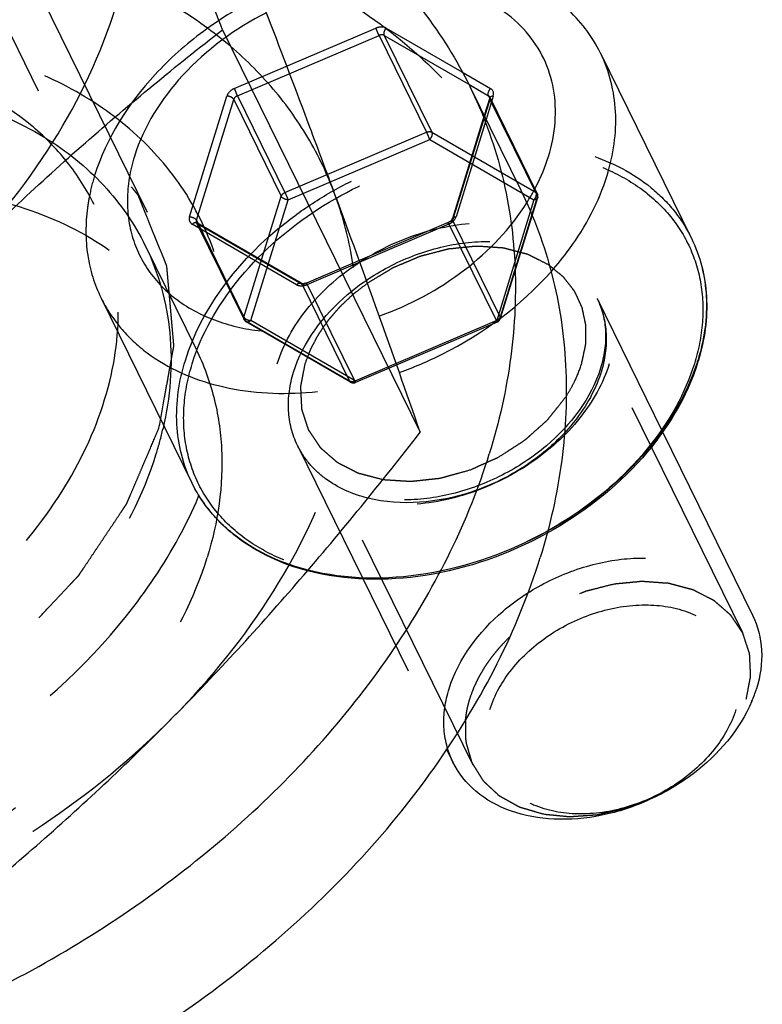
# Model space of a CAD drawing. Header units: millimetres. Extents: x 0 to 410, y 0 to 287.
# Tile 52 of 57: x 314.95 to 321.62, y 194.66 to 203.51. Entities that reach past the tile are written whole.
import ezdxf

# ---------------------------------------------------------------- set-up
doc = ezdxf.new("R2010")
doc.units = ezdxf.units.MM
doc.header["$LTSCALE"] = 22.55
doc.linetypes.add('HIDDEN', pattern=[0.2, 0.1, -0.1])
doc.layers.get('0').update_dxf_attribs({"linetype": 'CONTINUOUS'})
doc.layers.add('1_ASSI', color=7, linetype='CONTINUOUS')
doc.layers.add('DEFAULT_2', color=8, linetype='HIDDEN')

msp = doc.modelspace()

# ---------------------------------------------------------------- linework, layer by layer
at = {"color": 9, "linetype": 'Continuous'}
for p, q in [((318.91946, 203.04538), (319.17834, 202.89553)), ((318.99731, 202.92475), (319.16008, 202.83053)), ((319.20343, 202.82769), (319.13845, 202.61743)), ((319.16008, 202.83053), (319.16699, 202.81645)), ((320.98254, 201.55259), (320.98327, 201.5511))]:
    msp.add_line(p, q, dxfattribs=at)
at = {"color": 7, "linetype": 'Continuous'}
for p, q in [((319.17091, 202.81137), (319.12159, 202.65178)), ((319.17152, 202.81379), (319.17091, 202.81137))]:
    msp.add_line(p, q, dxfattribs=at)
for centre, radius, start, end in [((317.84403, 202.91379), 1.96207, 327.818036, 329.929268), ((319.23866, 200.99393), 1.88809, 342.827449, 343.263175), ((320.42907, 197.85206), 1.19323, 337.007127, 342.768885)]:
    msp.add_arc(centre, radius, start, end, dxfattribs=at)
at = {"color": 9, "linetype": 'Continuous'}
msp.add_arc((319.23884, 201.00811), 1.88611, 342.441451, 342.82737, dxfattribs=at)
at = {"color": 7, "linetype": 'Continuous'}
for points, knots in [([(320.16735, 203.21379), (320.09167, 203.36807), (319.86786, 203.65732), (319.38116, 203.94703), (318.78669, 204.08539), (318.36285, 204.07406), (318.14622, 204.04501)], [0, 0, 0, 0, 0.2218795, 0.4584237, 0.717794, 1, 1, 1, 1]), ([(319.69888, 202.28499), (319.72982, 202.38509), (319.77016, 202.58708), (319.75768, 202.88968), (319.66884, 203.17031), (319.5068, 203.41548), (319.27971, 203.61487), (318.89333, 203.81518), (318.55342, 203.86759), (318.32462, 203.86731)], [0, 0, 0, 0, 0.1266228, 0.2465239, 0.3622889, 0.4779185, 0.5973113, 0.723482, 1, 1, 1, 1]), ([(320.22553, 202.11272), (320.2827, 202.29773), (320.3399, 202.67653), (320.24693, 203.05156), (320.16735, 203.21379)], [0, 0, 0, 0, 0.5172842, 1, 1, 1, 1]), ([(319.17146, 202.81864), (319.17151, 202.81853), (319.17206, 202.81699), (319.1718, 202.81526), (319.17152, 202.81379)], [0, 0, 0, 0, 0.0769562, 1, 1, 1, 1]), ([(319.54202, 201.93066), (319.5587, 201.95948), (319.62058, 202.07303), (319.67053, 202.19325), (319.69888, 202.28499)], [0, 0, 0, 0, 0.2574877, 1, 1, 1, 1]), ([(319.72179, 201.24812), (319.78038, 201.31412), (319.99103, 201.57434), (320.1527, 201.87706), (320.22553, 202.11272)], [0, 0, 0, 0, 0.2635162, 1, 1, 1, 1]), ([(320.98329, 201.55107), (321.0629, 201.38828), (321.1567, 201.01394), (321.10234, 200.63502), (321.04677, 200.45021)], [0, 0, 0, 0, 0.4842838, 1, 1, 1, 1]), ([(321.04258, 200.43648), (320.94462, 200.11947), (320.56564, 199.5039), (320.00133, 199.06939), (319.67984, 198.8927)], [0, 0, 0, 0, 0.4749186, 1, 1, 1, 1]), ([(321.5341, 198.1587), (321.58169, 198.06141), (321.63719, 197.83658), (321.60303, 197.6095), (321.56875, 197.49859)], [0, 0, 0, 0, 0.4826815, 1, 1, 1, 1]), ([(321.52751, 197.38596), (321.4186, 197.1286), (321.11924, 196.78374), (320.61648, 196.48651), (320.18808, 196.34493), (319.75872, 196.30664), (319.3638, 196.37611), (319.03813, 196.55234), (318.88902, 196.73873), (318.84017, 196.83859)], [0, 0, 0, 0, 0.256586, 0.3961612, 0.5349037, 0.6669459, 0.7881973, 0.8979288, 1, 1, 1, 1])]:
    msp.add_open_spline(points, degree=3, knots=knots, dxfattribs=at)
at = {"color": 9, "linetype": 'Continuous'}
for points in [[(319.15694, 202.85062), (319.15726, 202.85461), (319.15802, 202.85858), (319.15911, 202.86244)], [(319.15911, 202.86244), (319.16256, 202.87472), (319.16937, 202.88646), (319.17834, 202.89553)], [(319.20603, 202.85544), (319.20546, 202.85957), (319.20443, 202.86367), (319.20293, 202.86755)], [(319.20343, 202.82769), (319.20617, 202.83657), (319.20728, 202.84624), (319.20603, 202.85544)], [(319.17146, 202.81864), (319.16904, 202.82356), (319.16483, 202.82778), (319.16008, 202.83053)]]:
    msp.add_open_spline(points, degree=3, dxfattribs=at)
for points, knots in [([(319.20293, 202.86755), (319.19959, 202.8762), (319.19157, 202.88684), (319.18117, 202.89389), (319.17834, 202.89553)], [0, 0, 0, 0, 0.7387881, 1, 1, 1, 1]), ([(319.16008, 202.83053), (319.1594, 202.83192), (319.15696, 202.83832), (319.15653, 202.84536), (319.15694, 202.85062)], [0, 0, 0, 0, 0.2266758, 1, 1, 1, 1]), ([(319.20343, 202.82769), (319.19953, 202.82769), (319.1874, 202.8269), (319.17341, 202.81961), (319.17091, 202.81137)], [0, 0, 0, 0, 0.3117699, 1, 1, 1, 1]), ([(320.98328, 201.5511), (321.06257, 201.389), (321.1551, 201.01437), (321.09797, 200.63605), (321.04086, 200.45124)], [0, 0, 0, 0, 0.4826515, 1, 1, 1, 1]), ([(321.03707, 200.43911), (320.93805, 200.12616), (320.56077, 199.51824), (320.00256, 199.08726), (319.68424, 198.91098)], [0, 0, 0, 0, 0.4742637, 1, 1, 1, 1])]:
    msp.add_open_spline(points, degree=3, knots=knots, dxfattribs=at)
at = {"layer": '1_ASSI', "color": 8, "linetype": 'HIDDEN'}
for p, q in [((314.11997, 204.89927), (315.61467, 201.85338)), ((316.07488, 201.48307), (316.53244, 200.55065)), ((315.67855, 201.01136), (316.49388, 199.34988)), ((320.13667, 201.00638), (320.72486, 199.80777)), ((317.44347, 199.68475), (318.7809, 196.95936))]:
    msp.add_line(p, q, dxfattribs=at)
at = {"layer": '1_ASSI', "color": 7, "linetype": 'Continuous'}
for p, q in [((316.76936, 203.42438), (318.54602, 199.80393)), ((320.16721, 203.21407), (320.98254, 201.55259)), ((318.9925, 202.91483), (319.45007, 201.98242)), ((320.72486, 199.80777), (321.53374, 198.15945)), ((318.7809, 196.95936), (318.84054, 196.83782))]:
    msp.add_line(p, q, dxfattribs=at)
msp.add_arc((220.87531, 166.0468), 103.33979, 19.0662661, 20.3265153, dxfattribs=at)
at = {"layer": '1_ASSI', "color": 8, "linetype": 'HIDDEN'}
msp.add_arc((313.20691, 200.52929), 3.10604, 342.799085, 347.1266, dxfattribs=at)
at = {"layer": '1_ASSI', "color": 7, "linetype": 'Continuous'}
for points, knots in [([(314.34478, 201.28441), (314.68422, 201.628), (315.27431, 202.35804), (315.85777, 203.5794), (316.03402, 204.63557), (315.9639, 205.4314), (315.86321, 205.80584), (315.79718, 205.98437)], [0, 0, 0, 0, 0.2799159, 0.5389441, 0.7767117, 0.8896825, 1, 1, 1, 1]), ([(316.76936, 203.42438), (316.68283, 203.64791), (316.35431, 204.49953), (316.03067, 205.35305), (315.79718, 205.98437)], [0, 0, 0, 0, 0.2625863, 1, 1, 1, 1]), ([(316.55079, 205.05008), (316.82271, 204.94438), (317.33995, 204.69575), (318.02668, 204.20329), (318.59005, 203.60972), (318.87554, 203.15301), (318.99213, 202.91547)], [0, 0, 0, 0, 0.2639878, 0.5165487, 0.7605633, 1, 1, 1, 1]), ([(317.77995, 201.9439), (317.70529, 202.14578), (317.38638, 203.00106), (317.0596, 203.85338), (316.80777, 204.50389)], [0, 0, 0, 0, 0.2358054, 1, 1, 1, 1]), ([(314.34478, 201.28441), (314.72885, 201.67318), (315.51523, 202.41293), (316.34961, 203.09742), (316.76936, 203.42438)], [0, 0, 0, 0, 0.5066852, 1, 1, 1, 1]), ([(318.99213, 202.91547), (319.11101, 202.67325), (319.30067, 202.15745), (319.42346, 201.33094), (319.38446, 200.46827), (319.25555, 199.89579), (319.16747, 199.61076)], [0, 0, 0, 0, 0.2390812, 0.4828818, 0.7356703, 1, 1, 1, 1]), ([(319.44969, 201.98306), (319.56857, 201.74083), (319.75823, 201.22503), (319.88102, 200.39853), (319.84203, 199.53585), (319.71312, 198.96337), (319.62504, 198.67835)], [0, 0, 0, 0, 0.2390812, 0.4828818, 0.7356703, 1, 1, 1, 1]), ([(316.32756, 197.24394), (316.72121, 197.64242), (317.48525, 198.47595), (318.1967, 199.3541), (318.54602, 199.80393)], [0, 0, 0, 0, 0.4958401, 1, 1, 1, 1]), ([(306.09114, 195.45657), (306.27024, 195.24995), (306.6788, 194.86462), (307.40242, 194.40123), (308.22975, 194.05212), (309.47237, 193.74141), (311.1841, 193.68684), (313.26879, 194.11554), (314.93918, 194.85275), (316.1655, 195.6459), (317.26259, 196.53838), (318.38219, 197.80889), (318.98104, 199.00745), (319.16747, 199.61076)], [0, 0, 0, 0, 0.0513687, 0.1047322, 0.1606235, 0.2193049, 0.3445736, 0.4784175, 0.6161346, 0.684794, 0.752328, 0.8813723, 1, 1, 1, 1]), ([(305.98447, 195.37364), (306.11107, 195.11568), (306.42649, 194.62098), (307.05767, 193.98921), (307.83133, 193.47921), (309.05326, 192.96523), (310.83162, 192.70546), (313.07034, 192.98373), (315.26932, 193.80498), (316.91764, 194.89085), (318.02895, 195.95502), (318.93059, 197.0711), (319.42309, 198.02484), (319.62504, 198.67835)], [0, 0, 0, 0, 0.0507604, 0.1026582, 0.1566536, 0.2134011, 0.3357217, 0.4688732, 0.6080787, 0.7468739, 0.8142095, 0.87917, 1, 1, 1, 1]), ([(313.90298, 195.10396), (314.32273, 195.43092), (315.15711, 196.11541), (315.94349, 196.85517), (316.32756, 197.24394)], [0, 0, 0, 0, 0.4933148, 1, 1, 1, 1])]:
    msp.add_open_spline(points, degree=3, knots=knots, dxfattribs=at)
at = {"layer": '1_ASSI', "color": 8, "linetype": 'HIDDEN'}
for points, knots in [([(305.80912, 198.67835), (306.01107, 199.33186), (306.50357, 200.28559), (307.40521, 201.40167), (308.51652, 202.46585), (310.16483, 203.55172), (312.36382, 204.37297), (314.60254, 204.65123), (316.3809, 204.39147), (317.60283, 203.87749), (318.37649, 203.36748), (319.00767, 202.73572), (319.32309, 202.24101), (319.44969, 201.98306)], [0, 0, 0, 0, 0.12083, 0.1857905, 0.2531261, 0.3919213, 0.5311268, 0.6642783, 0.7865989, 0.8433464, 0.8973418, 0.9492396, 1, 1, 1, 1]), ([(317.77995, 201.9439), (317.7145, 202.12087), (317.5504, 202.46504), (317.21275, 202.93156), (316.78961, 203.33964), (316.10995, 203.80505), (315.07696, 204.19952), (314.18357, 204.29388), (313.72018, 204.29388)], [0, 0, 0, 0, 0.1134862, 0.2278426, 0.3446014, 0.4652556, 0.7212931, 1, 1, 1, 1]), ([(314.11127, 202.86093), (314.20843, 202.84145), (314.57784, 202.75241), (314.93389, 202.60214), (315.17308, 202.45479)], [0, 0, 0, 0, 0.2607501, 1, 1, 1, 1]), ([(315.17308, 202.45479), (315.36687, 202.3354), (315.72021, 202.05224), (315.97873, 201.67896), (316.07521, 201.48234)], [0, 0, 0, 0, 0.5096132, 1, 1, 1, 1]), ([(313.60617, 202.00534), (313.92623, 202.01489), (314.5464, 201.97118), (315.40165, 201.69511), (316.09588, 201.22123), (316.41865, 200.78251), (316.53278, 200.54992)], [0, 0, 0, 0, 0.2789902, 0.536492, 0.7742632, 1, 1, 1, 1]), ([(316.32756, 197.24394), (316.66699, 197.58753), (317.25708, 198.31757), (317.84054, 199.53893), (318.01679, 200.5951), (317.94667, 201.39094), (317.84598, 201.76537), (317.77995, 201.9439)], [0, 0, 0, 0, 0.2799159, 0.5389441, 0.7767117, 0.8896825, 1, 1, 1, 1]), ([(316.07521, 201.48234), (316.19484, 201.23853), (316.34698, 200.68566), (316.2989, 200.11765), (316.23488, 199.83727)], [0, 0, 0, 0, 0.4856769, 1, 1, 1, 1]), ([(316.53278, 200.54992), (316.60007, 200.41277), (316.70718, 200.12044), (316.80166, 199.48629), (316.72879, 198.99289), (316.63159, 198.67835)], [0, 0, 0, 0, 0.2395021, 0.4838664, 1, 1, 1, 1]), ([(308.44382, 197.73919), (308.51556, 197.59299), (308.69417, 197.31256), (309.05164, 196.95429), (309.48998, 196.66511), (310.18234, 196.3736), (311.19021, 196.22621), (312.45864, 196.38351), (313.49746, 196.77143), (314.27039, 197.22136), (314.96757, 197.74399), (315.68041, 198.50607), (316.05957, 199.24038), (316.17403, 199.61076)], [0, 0, 0, 0, 0.0507619, 0.1026604, 0.1566548, 0.2133994, 0.3357184, 0.4688721, 0.6080835, 0.6780747, 0.7471295, 0.8791598, 1, 1, 1, 1]), ([(308.90138, 196.80678), (308.97312, 196.66058), (309.15173, 196.38014), (309.5092, 196.02187), (309.94754, 195.73269), (310.63991, 195.44118), (311.64777, 195.2938), (312.9162, 195.4511), (313.95502, 195.83902), (314.72795, 196.28894), (315.42513, 196.81157), (316.13798, 197.57365), (316.51713, 198.30796), (316.63159, 198.67835)], [0, 0, 0, 0, 0.0507619, 0.1026604, 0.1566548, 0.2133994, 0.3357184, 0.4688721, 0.6080835, 0.6780747, 0.7471295, 0.8791598, 1, 1, 1, 1]), ([(310.81538, 194.89396), (311.31156, 194.89396), (312.32685, 195.00959), (313.79664, 195.4809), (315.16545, 196.22263), (315.96936, 196.88136), (316.32756, 197.24394)], [0, 0, 0, 0, 0.242702, 0.4955313, 0.7506988, 1, 1, 1, 1])]:
    msp.add_open_spline(points, degree=3, knots=knots, dxfattribs=at)
at = {"layer": 'DEFAULT_2', "color": 8, "linetype": 'HIDDEN'}
for p, q in [((316.09585, 201.78082), (314.35698, 205.32426)), ((316.87568, 202.89553), (318.14867, 203.43824)), ((318.24077, 203.43824), (318.91946, 203.04538)), ((316.90348, 202.83053), (318.17646, 203.37324)), ((318.17646, 203.37324), (318.60352, 202.50298)), ((318.22252, 203.37324), (318.99731, 202.92475)), ((318.22252, 203.37324), (318.64957, 202.50298)), ((316.47325, 201.74228), (316.80867, 202.82769)), ((316.53456, 201.7112), (316.86997, 202.79661)), ((316.86997, 202.79661), (317.29703, 201.92636)), ((316.90348, 202.83053), (317.33054, 201.96028)), ((319.17263, 202.79661), (318.83721, 201.7112)), ((319.16699, 202.81645), (319.58714, 201.96028)), ((319.17146, 202.81864), (319.59852, 201.94838)), ((319.17148, 202.8186), (319.17146, 202.81864)), ((319.17263, 202.79661), (319.59968, 201.92636)), ((319.12159, 202.65178), (318.83549, 201.72596)), ((319.13845, 202.61743), (318.86801, 201.74228)), ((317.33054, 201.96028), (318.60352, 202.50298)), ((318.64957, 202.50298), (319.58714, 201.96028)), ((317.35834, 201.89528), (318.63132, 202.43798)), ((318.63132, 202.43798), (319.56888, 201.89528)), ((316.96161, 200.84095), (317.29703, 201.92636)), ((317.02292, 200.80987), (317.35834, 201.89528)), ((319.56888, 201.89528), (319.23347, 200.80987)), ((319.59968, 201.92636), (319.26427, 200.84095)), ((319.6014, 201.9116), (319.26598, 200.82619)), ((319.6014, 201.9116), (319.60139, 201.91155)), ((316.53456, 201.7112), (316.96161, 200.84095)), ((318.83721, 201.7112), (319.26427, 200.84095)), ((317.4359, 201.13174), (316.49834, 201.67444)), ((316.5357, 201.68922), (316.53572, 201.68918)), ((316.53572, 201.68918), (316.96278, 200.81892)), ((317.47621, 201.14393), (316.53864, 201.68664)), ((317.48467, 201.13458), (316.5471, 201.67728)), ((316.5471, 201.67728), (316.97416, 200.80703)), ((318.79664, 201.68936), (317.52365, 201.14665)), ((318.8037, 201.67728), (317.52801, 201.13174)), ((318.8037, 201.67728), (319.23076, 200.80703)), ((317.48467, 201.13458), (317.91172, 200.26432)), ((317.53072, 201.13458), (317.95778, 200.26432)), ((321.44484, 198.00011), (319.9654, 201.01489)), ((320.13656, 201.0066), (320.13755, 201.00458)), ((317.91172, 200.26432), (316.97416, 200.80703)), ((317.92018, 200.25497), (316.98262, 200.79768)), ((317.96048, 200.26716), (317.02292, 200.80987)), ((319.23347, 200.80987), (317.95778, 200.26432)), ((319.23782, 200.79495), (317.96484, 200.25225)), ((319.02096, 196.81065), (317.54153, 199.82542)), ((317.44358, 199.68453), (317.44259, 199.68655)), ((316.49388, 199.34988), (316.49315, 199.35138))]:
    msp.add_line(p, q, dxfattribs=at)
for centre, radius, start, end in [((317.36087, 201.57416), 1.82206, 162.8079, 169.085782), ((317.25939, 201.59552), 1.71837, 169.144209, 171.028126), ((317.2227, 201.60136), 1.68122, 171.029733, 172.48585)]:
    msp.add_arc(centre, radius, start, end, dxfattribs=at)
for points, knots in [([(317.10852, 203.72222), (316.92975, 203.63311), (316.59144, 203.42598), (316.03163, 202.9305), (315.72439, 202.4498), (315.62022, 202.11272)], [0, 0, 0, 0, 0.2675285, 0.527459, 1, 1, 1, 1]), ([(317.16412, 203.57731), (316.88424, 203.43551), (316.3927, 203.07684), (316.06114, 202.55468), (315.9778, 202.28499)], [0, 0, 0, 0, 0.5264068, 1, 1, 1, 1]), ([(318.24077, 203.43824), (318.23463, 203.44179), (318.20497, 203.45311), (318.17097, 203.44774), (318.14867, 203.43824)], [0, 0, 0, 0, 0.2262801, 1, 1, 1, 1]), ([(318.17646, 203.37324), (318.17412, 203.37802), (318.16422, 203.39941), (318.15499, 203.42113), (318.14867, 203.43824)], [0, 0, 0, 0, 0.2259922, 1, 1, 1, 1]), ([(318.24077, 203.43824), (318.23626, 203.43367), (318.22253, 203.41555), (318.21516, 203.38823), (318.22252, 203.37324)], [0, 0, 0, 0, 0.2776028, 1, 1, 1, 1]), ([(311.10586, 195.83395), (311.70689, 195.83395), (312.62596, 195.99158), (313.76753, 196.44793), (314.83621, 197.0603), (315.74585, 197.87417), (316.39127, 198.8332), (316.70982, 199.56968), (316.85865, 200.31126), (316.82886, 201.03017), (316.61804, 201.69619), (316.23399, 202.27873), (315.69542, 202.75217), (315.02732, 203.09937), (314.25748, 203.3096), (313.71073, 203.35389), (313.4297, 203.35389)], [0, 0, 0, 0, 0.1383443, 0.2103443, 0.2824083, 0.4211782, 0.4861923, 0.5473442, 0.6046681, 0.658848, 0.7112075, 0.7634916, 0.8174653, 0.8744876, 0.9353129, 1, 1, 1, 1]), ([(318.22252, 203.37324), (318.21945, 203.37501), (318.20462, 203.38067), (318.18762, 203.37799), (318.17646, 203.37324)], [0, 0, 0, 0, 0.2262795, 1, 1, 1, 1]), ([(316.1985, 199.84243), (316.21527, 199.93495), (316.24041, 200.07372), (316.27399, 200.25875), (316.29487, 200.37438), (316.31181, 200.46692), (316.32187, 200.52469), (316.32997, 200.56525), (316.33295, 200.58824), (316.32973, 200.61048), (316.32784, 200.63854), (316.32362, 200.6833), (316.31875, 200.73929), (316.31074, 200.82884), (316.30081, 200.9408), (316.29082, 201.05274), (316.28289, 201.14232), (316.2778, 201.19825), (316.27405, 201.24313), (316.27098, 201.27088), (316.27017, 201.29376), (316.26333, 201.31415), (316.24856, 201.34867), (316.22892, 201.39859), (316.20472, 201.45823), (316.18069, 201.51795), (316.1486, 201.59754), (316.11652, 201.67715), (316.08442, 201.75673), (316.06041, 201.81646), (316.04018, 201.86612), (316.02647, 201.9011), (316.01792, 201.92076), (316.01351, 201.93644), (316.00146, 201.9485), (315.98807, 201.96584), (315.96338, 201.99559), (315.92875, 202.0384), (315.88693, 202.08964), (315.83126, 202.15801), (315.77556, 202.22636), (315.71989, 202.29473), (315.67809, 202.34597), (315.63643, 202.39734), (315.6013, 202.43978), (315.57753, 202.47019), (315.56266, 202.48647), (315.54298, 202.49859), (315.52003, 202.51517), (315.48238, 202.54089), (315.43564, 202.57333), (315.36067, 202.62506), (315.26703, 202.68979), (315.17335, 202.75448), (315.09845, 202.80628), (315.05154, 202.83856), (315.01424, 202.86461), (314.99039, 202.88037), (314.97256, 202.89417), (314.95016, 202.90362), (314.90883, 202.91813), (314.85091, 202.93993), (314.75761, 202.97421), (314.64121, 203.01726), (314.45483, 203.08603), (314.31508, 203.13763), (314.2219, 203.17203)], [0, 0, 0, 0, 0.0625, 0.09375, 0.125, 0.140625, 0.15625, 0.1640625, 0.1679688, 0.171875, 0.1796875, 0.1875, 0.203125, 0.21875, 0.25, 0.28125, 0.296875, 0.3125, 0.3203125, 0.328125, 0.3320312, 0.3359375, 0.34375, 0.359375, 0.375, 0.390625, 0.40625, 0.4375, 0.453125, 0.46875, 0.484375, 0.4921875, 0.4960938, 0.5, 0.5039062, 0.5078125, 0.515625, 0.53125, 0.546875, 0.5625, 0.59375, 0.609375, 0.625, 0.640625, 0.65625, 0.6640625, 0.6679688, 0.671875, 0.6796875, 0.6875, 0.703125, 0.71875, 0.75, 0.78125, 0.796875, 0.8125, 0.8203125, 0.828125, 0.8320312, 0.8359375, 0.84375, 0.859375, 0.875, 0.90625, 0.9375, 1, 1, 1, 1]), ([(315.61492, 201.85283), (315.54814, 201.98904), (315.38197, 202.25042), (314.93196, 202.70479), (314.48988, 202.93598), (314.17797, 203.04087)], [0, 0, 0, 0, 0.2385959, 0.4824423, 1, 1, 1, 1]), ([(316.87568, 202.89553), (316.86769, 202.89212), (316.83935, 202.87687), (316.81564, 202.85024), (316.80867, 202.82769)], [0, 0, 0, 0, 0.2690964, 1, 1, 1, 1]), ([(316.87568, 202.89553), (316.87759, 202.89039), (316.88623, 202.86846), (316.89551, 202.84677), (316.90348, 202.83053)], [0, 0, 0, 0, 0.2326748, 1, 1, 1, 1]), ([(316.86997, 202.79661), (316.86516, 202.80641), (316.84481, 202.82178), (316.82138, 202.82769), (316.80867, 202.82769)], [0, 0, 0, 0, 0.4619649, 1, 1, 1, 1]), ([(316.90348, 202.83053), (316.89948, 202.82883), (316.88531, 202.8212), (316.87346, 202.80789), (316.86997, 202.79661)], [0, 0, 0, 0, 0.2690967, 1, 1, 1, 1]), ([(318.60352, 202.50298), (318.60748, 202.50467), (318.62226, 202.50948), (318.63977, 202.50865), (318.64957, 202.50298)], [0, 0, 0, 0, 0.2754621, 1, 1, 1, 1]), ([(318.63132, 202.43798), (318.62942, 202.44313), (318.62078, 202.46505), (318.61149, 202.48675), (318.60352, 202.50298)], [0, 0, 0, 0, 0.2326748, 1, 1, 1, 1]), ([(318.64957, 202.50298), (318.65175, 202.49854), (318.65604, 202.47501), (318.64419, 202.45101), (318.63132, 202.43798)], [0, 0, 0, 0, 0.2126273, 1, 1, 1, 1]), ([(316.43556, 200.45124), (316.57506, 200.90265), (316.96777, 201.41742), (317.555, 201.8563), (318.00989, 202.12155), (318.62061, 202.3496), (319.36733, 202.44187), (320.05985, 202.34176), (320.54955, 202.08987), (320.8351, 201.8034), (320.94035, 201.63857), (320.98255, 201.5526)], [0, 0, 0, 0, 0.25113, 0.3203822, 0.3905806, 0.5302046, 0.663755, 0.786441, 0.8970406, 0.9490951, 1, 1, 1, 1]), ([(316.49686, 200.42016), (316.57912, 200.68633), (316.87778, 201.20946), (317.56207, 201.81973), (318.41216, 202.23167), (319.18302, 202.36412), (319.76897, 202.31671), (320.16204, 202.20932), (320.50306, 202.03221), (320.77779, 201.7904), (320.97391, 201.49322), (321.08163, 201.15314), (321.09652, 200.78632), (321.04756, 200.54149), (321.01006, 200.42016)], [0, 0, 0, 0, 0.1257492, 0.2646269, 0.408457, 0.5469358, 0.6116955, 0.6725691, 0.7296465, 0.7836636, 0.8359887, 0.8883875, 0.9426756, 1, 1, 1, 1]), ([(315.9778, 202.28499), (315.9387, 202.15848), (315.89434, 201.90149), (315.94998, 201.5205), (316.1311, 201.1874), (316.42207, 200.92918), (316.79898, 200.76089), (317.39801, 200.66219), (317.87509, 200.74316), (318.17775, 200.84964)], [0, 0, 0, 0, 0.119705, 0.2319352, 0.3417472, 0.4553463, 0.577413, 0.7099412, 1, 1, 1, 1]), ([(317.29703, 201.92636), (317.29813, 201.92991), (317.30516, 201.94466), (317.31908, 201.95539), (317.33054, 201.96028)], [0, 0, 0, 0, 0.230141, 1, 1, 1, 1]), ([(317.35834, 201.89528), (317.34562, 201.89528), (317.32219, 201.90119), (317.30184, 201.91656), (317.29703, 201.92636)], [0, 0, 0, 0, 0.5380351, 1, 1, 1, 1]), ([(317.33054, 201.96028), (317.33289, 201.95549), (317.34279, 201.9341), (317.35201, 201.91239), (317.35834, 201.89528)], [0, 0, 0, 0, 0.2260076, 1, 1, 1, 1]), ([(319.56888, 201.89528), (319.57339, 201.89984), (319.58712, 201.91796), (319.5945, 201.94528), (319.58714, 201.96028)], [0, 0, 0, 0, 0.277623, 1, 1, 1, 1]), ([(319.60139, 201.91155), (319.60062, 201.90906), (319.59364, 201.8979), (319.57891, 201.89528), (319.56888, 201.89528)], [0, 0, 0, 0, 0.2060205, 1, 1, 1, 1]), ([(311.05548, 196.9579), (311.75144, 196.9579), (312.81733, 197.20998), (314.04543, 197.9028), (314.83977, 198.58508), (315.43611, 199.37696), (315.79251, 200.2271), (315.86116, 200.95228), (315.76611, 201.48772), (315.67237, 201.73563), (315.61492, 201.85283)], [0, 0, 0, 0, 0.2697987, 0.4092343, 0.5448575, 0.6726225, 0.7902063, 0.8979711, 0.9494019, 1, 1, 1, 1]), ([(315.55592, 201.82121), (315.53749, 201.68148), (315.53629, 201.40141), (315.61895, 201.13284), (315.67841, 201.01164)], [0, 0, 0, 0, 0.5107664, 1, 1, 1, 1]), ([(318.17775, 200.84964), (318.45177, 200.94604), (318.95848, 201.2179), (319.35832, 201.63619), (319.50465, 201.86877)], [0, 0, 0, 0, 0.5138913, 1, 1, 1, 1]), ([(316.47325, 201.74228), (316.4694, 201.72981), (316.46829, 201.70172), (316.48739, 201.68078), (316.49834, 201.67444)], [0, 0, 0, 0, 0.5077537, 1, 1, 1, 1]), ([(316.47325, 201.74228), (316.48596, 201.74228), (316.50939, 201.73637), (316.52975, 201.721), (316.53456, 201.7112)], [0, 0, 0, 0, 0.5380351, 1, 1, 1, 1]), ([(318.83549, 201.72596), (318.83455, 201.72293), (318.82629, 201.70666), (318.81032, 201.69519), (318.79664, 201.68936)], [0, 0, 0, 0, 0.1760626, 1, 1, 1, 1]), ([(318.80099, 201.67444), (318.80899, 201.67785), (318.83732, 201.69311), (318.86104, 201.71973), (318.86801, 201.74228)], [0, 0, 0, 0, 0.2690964, 1, 1, 1, 1]), ([(318.8037, 201.67728), (318.8077, 201.67899), (318.82187, 201.68661), (318.83372, 201.69993), (318.83721, 201.7112)], [0, 0, 0, 0, 0.2690967, 1, 1, 1, 1]), ([(318.83549, 201.72596), (318.83625, 201.72846), (318.84321, 201.73965), (318.85797, 201.74228), (318.86801, 201.74228)], [0, 0, 0, 0, 0.2060432, 1, 1, 1, 1]), ([(316.53863, 201.68662), (316.5331, 201.68985), (316.51639, 201.68977), (316.50423, 201.6804), (316.49834, 201.67444)], [0, 0, 0, 0, 0.4332603, 1, 1, 1, 1]), ([(316.53864, 201.68664), (316.5378, 201.68713), (316.5367, 201.68786), (316.53586, 201.68889), (316.53572, 201.68918)], [0, 0, 0, 0, 0.7515171, 1, 1, 1, 1]), ([(317.26135, 200.42016), (317.31573, 200.59615), (317.51323, 200.94207), (317.96555, 201.34559), (318.52828, 201.6179), (319.12435, 201.7209), (319.60073, 201.64687), (319.91029, 201.48605), (320.092, 201.32624), (320.22161, 201.1296), (320.31847, 200.82545), (320.29352, 200.57527), (320.24558, 200.42016)], [0, 0, 0, 0, 0.1259173, 0.2649839, 0.4090012, 0.5476661, 0.6729207, 0.7300709, 0.7841597, 0.8365439, 0.8890249, 1, 1, 1, 1]), ([(318.80099, 201.67444), (318.79967, 201.67801), (318.79771, 201.68301), (318.79684, 201.68729), (318.79629, 201.68922), (318.79663, 201.68936)], [0, 0, 0, 0, 0.7307516, 0.9272636, 1, 1, 1, 1]), ([(318.79663, 201.68936), (318.79695, 201.6895), (318.79789, 201.68797), (318.80013, 201.68472), (318.80219, 201.68036), (318.8037, 201.67728)], [0, 0, 0, 0, 0.0732166, 0.2693399, 1, 1, 1, 1]), ([(317.40848, 200.34556), (317.49218, 200.61641), (317.77784, 200.991), (318.27912, 201.31958), (318.71946, 201.48464), (319.1673, 201.53997), (319.58306, 201.47953), (319.92784, 201.30337), (320.08564, 201.11031), (320.13655, 201.0066)], [0, 0, 0, 0, 0.2513601, 0.3906707, 0.5304114, 0.6640742, 0.7868666, 0.8975606, 1, 1, 1, 1]), ([(319.70064, 201.30977), (319.67338, 201.32349), (319.6324, 201.34397), (319.57814, 201.37171), (319.54344, 201.38815), (319.51748, 201.40333), (319.48492, 201.41114), (319.44508, 201.42186), (319.39687, 201.43426), (319.35687, 201.44487), (319.32464, 201.45293), (319.29319, 201.46248), (319.24836, 201.46378), (319.19588, 201.46794), (319.1253, 201.47202), (319.0558, 201.47974), (318.98128, 201.46984), (318.92608, 201.46468), (318.87066, 201.45926), (318.82921, 201.45429), (318.80146, 201.45257), (318.78322, 201.44758), (318.75125, 201.43948), (318.68733, 201.42299), (318.61438, 201.40321), (318.55028, 201.38866), (318.51438, 201.37243), (318.47836, 201.35759), (318.43338, 201.33853), (318.37934, 201.31598), (318.33446, 201.29682), (318.29821, 201.28222), (318.2653, 201.26064), (318.22301, 201.23605), (318.156, 201.19537), (318.10559, 201.16517), (318.07202, 201.14496)], [0, 0, 0, 0, 0.0625, 0.09375, 0.125, 0.140625, 0.15625, 0.1875, 0.21875, 0.25, 0.265625, 0.28125, 0.3125, 0.34375, 0.375, 0.4375, 0.46875, 0.5, 0.53125, 0.5625, 0.5703125, 0.578125, 0.59375, 0.625, 0.6875, 0.71875, 0.734375, 0.75, 0.78125, 0.8125, 0.84375, 0.859375, 0.875, 0.90625, 0.9375, 1, 1, 1, 1]), ([(319.9969, 200.42016), (320.00148, 200.44175), (320.01073, 200.48493), (320.02189, 200.53889), (320.03045, 200.57669), (320.03417, 200.59825), (320.03334, 200.63038), (320.0351, 200.67874), (320.03442, 200.72673), (320.03604, 200.75923), (320.03269, 200.77971), (320.02472, 200.81499), (320.0164, 200.85549), (320.00916, 200.89102), (320.00456, 200.91107), (320.0025, 200.92683), (319.99508, 200.93983), (319.98706, 200.95812), (319.97219, 200.98971), (319.95526, 201.02586), (319.94109, 201.05777), (319.93186, 201.0755), (319.91169, 201.09933), (319.88437, 201.13642), (319.85478, 201.17226), (319.83688, 201.19734), (319.82108, 201.21145), (319.79159, 201.2349), (319.75043, 201.26906), (319.71721, 201.29618), (319.70064, 201.30977)], [0, 0, 0, 0, 0.0625, 0.125, 0.15625, 0.171875, 0.1875, 0.25, 0.3125, 0.328125, 0.34375, 0.375, 0.4375, 0.46875, 0.484375, 0.5, 0.515625, 0.53125, 0.5625, 0.625, 0.65625, 0.671875, 0.6875, 0.75, 0.8125, 0.828125, 0.84375, 0.875, 0.9375, 1, 1, 1, 1]), ([(318.35803, 200.34165), (318.48972, 200.38867), (318.99474, 200.60442), (319.45018, 200.94215), (319.72179, 201.24812)], [0, 0, 0, 0, 0.2547141, 1, 1, 1, 1]), ([(317.4359, 201.13174), (317.44179, 201.1377), (317.45395, 201.14707), (317.47067, 201.14715), (317.4762, 201.14392)], [0, 0, 0, 0, 0.5667397, 1, 1, 1, 1]), ([(317.4359, 201.13174), (317.44204, 201.12819), (317.47171, 201.11686), (317.50571, 201.12223), (317.52801, 201.13174)], [0, 0, 0, 0, 0.2262801, 1, 1, 1, 1]), ([(317.52365, 201.14665), (317.51433, 201.14268), (317.49835, 201.13883), (317.48143, 201.14091), (317.47621, 201.14393)], [0, 0, 0, 0, 0.6266738, 1, 1, 1, 1]), ([(317.48467, 201.13458), (317.48773, 201.1328), (317.50257, 201.12714), (317.51957, 201.12982), (317.53072, 201.13458)], [0, 0, 0, 0, 0.2262795, 1, 1, 1, 1]), ([(318.07202, 201.14496), (318.0392, 201.11941), (317.99867, 201.08708), (317.94857, 201.04943), (317.9183, 201.02191), (317.8817, 200.9866), (317.84424, 200.95185), (317.81536, 200.92344), (317.79017, 200.89301), (317.76376, 200.86321), (317.73824, 200.83302), (317.71766, 200.81093), (317.70239, 200.78683), (317.6801, 200.75542), (317.65877, 200.72371), (317.63601, 200.69237), (317.61769, 200.65997), (317.59646, 200.61909), (317.57408, 200.57844), (317.55758, 200.54567), (317.53961, 200.49527), (317.52286, 200.4536), (317.51003, 200.42016)], [0, 0, 0, 0, 0.125, 0.15625, 0.1875, 0.25, 0.3125, 0.34375, 0.375, 0.4375, 0.46875, 0.5, 0.53125, 0.5625, 0.625, 0.65625, 0.6875, 0.75, 0.8125, 0.84375, 0.875, 1, 1, 1, 1]), ([(317.52365, 201.14666), (317.5233, 201.14651), (317.52386, 201.14458), (317.52473, 201.14031), (317.52669, 201.13531), (317.52801, 201.13174)], [0, 0, 0, 0, 0.0727364, 0.2692484, 1, 1, 1, 1]), ([(317.53072, 201.13458), (317.52921, 201.13766), (317.52715, 201.14201), (317.52491, 201.14527), (317.52397, 201.14679), (317.52365, 201.14666)], [0, 0, 0, 0, 0.7306601, 0.9267834, 1, 1, 1, 1]), ([(315.67841, 201.01164), (315.72532, 200.91599), (315.84523, 200.73326), (316.17768, 200.42289), (316.75194, 200.1732), (317.54582, 200.12496), (318.08913, 200.24563), (318.35803, 200.34165)], [0, 0, 0, 0, 0.1065269, 0.215997, 0.4511026, 0.7144752, 1, 1, 1, 1]), ([(320.13754, 201.00458), (320.18492, 200.90737), (320.24008, 200.68289), (320.20587, 200.45625), (320.17166, 200.34556)], [0, 0, 0, 0, 0.4827942, 1, 1, 1, 1]), ([(320.13762, 201.00479), (320.18199, 200.91399), (320.23313, 200.70126), (320.20028, 200.48696), (320.16754, 200.38099)], [0, 0, 0, 0, 0.4767644, 1, 1, 1, 1]), ([(316.96161, 200.84095), (316.96642, 200.83115), (316.98678, 200.81578), (317.01021, 200.80987), (317.02292, 200.80987)], [0, 0, 0, 0, 0.4620243, 1, 1, 1, 1]), ([(319.26427, 200.84095), (319.26317, 200.83739), (319.25614, 200.82265), (319.24221, 200.81191), (319.23076, 200.80703)], [0, 0, 0, 0, 0.230141, 1, 1, 1, 1]), ([(319.23347, 200.80987), (319.23736, 200.80987), (319.24949, 200.81066), (319.26348, 200.81795), (319.26598, 200.82619)], [0, 0, 0, 0, 0.3117699, 1, 1, 1, 1]), ([(317.02292, 200.80987), (317.01703, 200.80391), (317.00487, 200.79454), (316.98816, 200.79446), (316.98263, 200.79769)], [0, 0, 0, 0, 0.5667397, 1, 1, 1, 1]), ([(319.23076, 200.80703), (319.23227, 200.80395), (319.23433, 200.79959), (319.23657, 200.79634), (319.23751, 200.79481), (319.23783, 200.79495)], [0, 0, 0, 0, 0.730866, 0.9269555, 1, 1, 1, 1]), ([(319.23783, 200.79495), (319.23817, 200.79511), (319.23762, 200.79702), (319.23674, 200.80132), (319.23479, 200.8063), (319.23347, 200.80987)], [0, 0, 0, 0, 0.0731707, 0.2697715, 1, 1, 1, 1]), ([(316.49314, 199.35138), (316.41385, 199.51348), (316.32132, 199.8881), (316.37845, 200.26643), (316.43556, 200.45124)], [0, 0, 0, 0, 0.4826515, 1, 1, 1, 1]), ([(321.01006, 200.42016), (320.92781, 200.15399), (320.62915, 199.63085), (319.94485, 199.02058), (319.09477, 198.60865), (318.32391, 198.4762), (317.73796, 198.5236), (317.34489, 198.63099), (317.00387, 198.80811), (316.72913, 199.04991), (316.53301, 199.34709), (316.4253, 199.68718), (316.4104, 200.05399), (316.45937, 200.29882), (316.49686, 200.42016)], [0, 0, 0, 0, 0.1257492, 0.2646269, 0.408457, 0.5469358, 0.6116955, 0.6725691, 0.7296465, 0.7836636, 0.8359887, 0.8883875, 0.9426756, 1, 1, 1, 1]), ([(320.24558, 200.42016), (320.1912, 200.24416), (319.9937, 199.89825), (319.54138, 199.49472), (318.97865, 199.22242), (318.38258, 199.11941), (317.90619, 199.19345), (317.59663, 199.35427), (317.41493, 199.51408), (317.28532, 199.71071), (317.18846, 200.01486), (317.21341, 200.26505), (317.26135, 200.42016)], [0, 0, 0, 0, 0.1259173, 0.2649839, 0.4090012, 0.5476661, 0.6729207, 0.7300709, 0.7841597, 0.8365439, 0.8890249, 1, 1, 1, 1]), ([(320.16754, 200.38099), (320.08377, 200.10993), (319.79454, 199.73461), (319.2895, 199.40298), (318.84344, 199.23473), (318.39229, 199.17715), (317.97884, 199.23484), (317.6423, 199.4036), (317.49044, 199.58827), (317.44252, 199.68634)], [0, 0, 0, 0, 0.2524291, 0.3943242, 0.5367422, 0.6722793, 0.7950787, 0.9028864, 1, 1, 1, 1]), ([(317.51003, 200.42016), (317.50423, 200.3902), (317.49567, 200.34528), (317.48368, 200.28534), (317.47738, 200.24798), (317.46962, 200.21786), (317.47177, 200.18861), (317.47316, 200.15194), (317.47546, 200.108), (317.47702, 200.0713), (317.4788, 200.0421), (317.47875, 200.01233), (317.49168, 199.97925), (317.50414, 199.93858), (317.51746, 199.8982), (317.52823, 199.86441), (317.5361, 199.84092), (317.54012, 199.82726), (317.54892, 199.81594), (317.55829, 199.80098), (317.5742, 199.7775), (317.59374, 199.74798), (317.61351, 199.71859), (317.62906, 199.6949), (317.63931, 199.68046), (317.64631, 199.66809), (317.65768, 199.65869), (317.6768, 199.64172), (317.70456, 199.61778), (317.73752, 199.58878), (317.77114, 199.56037), (317.79725, 199.53494), (317.82592, 199.5218), (317.85323, 199.50741), (317.88786, 199.48987), (317.9291, 199.46852), (317.96383, 199.45113), (317.99091, 199.43642), (318.02476, 199.42934), (318.06475, 199.41788), (318.13004, 199.40101), (318.17871, 199.38803), (318.21122, 199.37945)], [0, 0, 0, 0, 0.0625, 0.09375, 0.125, 0.140625, 0.15625, 0.1875, 0.21875, 0.25, 0.265625, 0.28125, 0.3125, 0.34375, 0.375, 0.40625, 0.421875, 0.4296875, 0.4375, 0.453125, 0.46875, 0.5, 0.53125, 0.546875, 0.5625, 0.5703125, 0.578125, 0.59375, 0.625, 0.65625, 0.6875, 0.71875, 0.734375, 0.75, 0.78125, 0.8125, 0.84375, 0.859375, 0.875, 0.90625, 0.9375, 1, 1, 1, 1]), ([(319.85187, 200.11829), (319.86646, 200.14143), (319.89591, 200.18876), (319.95124, 200.29166), (319.97954, 200.36875), (319.9969, 200.42016)], [0, 0, 0, 0, 0.25, 0.5, 1, 1, 1, 1]), ([(317.4426, 199.68655), (317.39522, 199.78376), (317.34006, 200.00824), (317.37427, 200.23487), (317.40848, 200.34556)], [0, 0, 0, 0, 0.4827942, 1, 1, 1, 1]), ([(320.17166, 200.34556), (320.15654, 200.29664), (320.07846, 200.09391), (319.95047, 199.91227), (319.83718, 199.79149)], [0, 0, 0, 0, 0.2361809, 1, 1, 1, 1]), ([(317.95778, 200.26432), (317.95382, 200.26264), (317.93904, 200.25783), (317.92152, 200.25865), (317.91172, 200.26432)], [0, 0, 0, 0, 0.2754621, 1, 1, 1, 1]), ([(317.92019, 200.25498), (317.92572, 200.25175), (317.94244, 200.25184), (317.9546, 200.26121), (317.96048, 200.26716)], [0, 0, 0, 0, 0.4333371, 1, 1, 1, 1]), ([(317.96484, 200.25224), (317.96453, 200.25211), (317.96359, 200.25364), (317.96134, 200.25689), (317.95929, 200.26125), (317.95778, 200.26432)], [0, 0, 0, 0, 0.0732166, 0.2693399, 1, 1, 1, 1]), ([(317.96048, 200.26716), (317.9618, 200.26359), (317.96376, 200.25859), (317.96464, 200.25432), (317.96519, 200.25239), (317.96484, 200.25224)], [0, 0, 0, 0, 0.7307516, 0.9272636, 1, 1, 1, 1]), ([(318.21122, 199.37945), (318.24766, 199.37706), (318.30236, 199.37361), (318.3751, 199.36848), (318.42097, 199.36637), (318.45674, 199.36218), (318.49588, 199.36711), (318.54437, 199.37209), (318.60275, 199.37862), (318.65135, 199.38375), (318.69025, 199.38833), (318.72911, 199.39128), (318.77797, 199.40659), (318.83657, 199.42213), (318.91452, 199.44438), (318.99367, 199.46313), (319.0666, 199.49864), (319.12219, 199.52288), (319.1773, 199.5483), (319.25217, 199.57908), (319.31969, 199.62612), (319.38881, 199.66984), (319.43996, 199.70353), (319.48423, 199.72999), (319.51304, 199.7574), (319.54301, 199.78371), (319.58005, 199.81699), (319.62478, 199.8567), (319.66165, 199.89004), (319.69199, 199.91624), (319.71423, 199.94698), (319.7448, 199.98386), (319.79216, 200.04373), (319.82804, 200.08844), (319.85187, 200.11829)], [0, 0, 0, 0, 0.0625, 0.09375, 0.125, 0.140625, 0.15625, 0.1875, 0.21875, 0.25, 0.265625, 0.28125, 0.3125, 0.34375, 0.375, 0.4375, 0.46875, 0.5, 0.53125, 0.5625, 0.625, 0.65625, 0.6875, 0.71875, 0.734375, 0.75, 0.78125, 0.8125, 0.84375, 0.859375, 0.875, 0.90625, 0.9375, 1, 1, 1, 1]), ([(311.08074, 196.3958), (311.14802, 196.40127), (311.2826, 196.41221), (311.45082, 196.42587), (311.5854, 196.43683), (311.68632, 196.44498), (311.77045, 196.45199), (311.8293, 196.45648), (311.86298, 196.45969), (311.8881, 196.46028), (311.91375, 196.46781), (311.94777, 196.47544), (312.00738, 196.48991), (312.0925, 196.51), (312.19466, 196.53435), (312.33087, 196.56675), (312.4671, 196.59907), (312.58625, 196.62762), (312.64589, 196.64152), (312.67986, 196.65007), (312.70565, 196.65477), (312.73028, 196.66601), (312.76352, 196.67872), (312.82151, 196.70203), (312.93762, 196.74788), (313.10341, 196.81381), (313.26928, 196.87946), (313.38529, 196.92571), (313.44342, 196.94847), (313.47644, 196.96206), (313.50175, 196.9706), (313.52497, 196.98548), (313.55665, 197.00312), (313.61176, 197.03501), (313.69066, 197.08003), (313.78526, 197.13428), (313.87989, 197.18847), (313.9745, 197.24269), (314.06916, 197.29685), (314.14788, 197.34214), (314.2033, 197.37356), (314.23449, 197.39194), (314.25921, 197.40452), (314.27885, 197.42174), (314.30681, 197.44308), (314.35491, 197.48118), (314.45171, 197.55684), (314.56208, 197.64354), (314.67252, 197.73017), (314.7554, 197.79511), (314.82429, 197.84935), (314.87285, 197.88708), (314.90007, 197.90901), (314.92198, 197.92443), (314.93818, 197.94378), (314.96178, 197.96821), (315.00215, 198.01161), (315.08355, 198.09794), (315.17629, 198.1968), (315.26912, 198.2956), (315.33879, 198.36968), (315.39664, 198.4315), (315.43754, 198.47461), (315.46028, 198.4995), (315.47912, 198.51745), (315.49112, 198.53813), (315.50951, 198.56474), (315.54058, 198.61177), (315.58553, 198.67871), (315.63924, 198.75914), (315.69301, 198.83954), (315.74674, 198.91996), (315.80056, 199.00035), (315.84517, 199.06741), (315.87685, 199.11422), (315.89425, 199.14117), (315.90927, 199.16084), (315.91677, 199.18256), (315.92939, 199.2108), (315.95025, 199.26057), (315.98068, 199.33148), (316.01694, 199.41665), (316.06537, 199.53019), (316.12588, 199.67212), (316.17429, 199.78566), (316.1985, 199.84243)], [0, 0, 0, 0, 0.03125, 0.0625, 0.078125, 0.09375, 0.109375, 0.1171875, 0.1210938, 0.125, 0.1289062, 0.1328125, 0.140625, 0.15625, 0.171875, 0.1875, 0.21875, 0.234375, 0.2421875, 0.2460938, 0.25, 0.2539062, 0.2578125, 0.265625, 0.28125, 0.3125, 0.34375, 0.359375, 0.3671875, 0.3710938, 0.375, 0.3789062, 0.3828125, 0.390625, 0.40625, 0.421875, 0.4375, 0.453125, 0.46875, 0.484375, 0.4921875, 0.4960938, 0.5, 0.5039062, 0.5078125, 0.515625, 0.53125, 0.5625, 0.578125, 0.59375, 0.609375, 0.6171875, 0.6210938, 0.625, 0.6289062, 0.6328125, 0.640625, 0.65625, 0.6875, 0.703125, 0.71875, 0.734375, 0.7421875, 0.7460938, 0.75, 0.7539062, 0.7578125, 0.765625, 0.78125, 0.796875, 0.8125, 0.828125, 0.84375, 0.859375, 0.8671875, 0.8710938, 0.875, 0.8789062, 0.8828125, 0.890625, 0.90625, 0.921875, 0.9375, 0.96875, 1, 1, 1, 1]), ([(319.83718, 199.79149), (319.72534, 199.67226), (319.46416, 199.46132), (318.88418, 199.18655), (318.37711, 199.13689), (318.07688, 199.21185)], [0, 0, 0, 0, 0.2553152, 0.5167201, 1, 1, 1, 1]), ([(318.07688, 199.21185), (317.93993, 199.24604), (317.74338, 199.33147), (317.54382, 199.51745), (317.47176, 199.62713), (317.44359, 199.68453)], [0, 0, 0, 0, 0.5212272, 0.7639032, 1, 1, 1, 1]), ([(317.53332, 198.55811), (317.30853, 198.61735), (316.9862, 198.76265), (316.65894, 199.07312), (316.5399, 199.25577), (316.49313, 199.3514)], [0, 0, 0, 0, 0.5189404, 0.7623655, 1, 1, 1, 1]), ([(317.53862, 198.56443), (317.31256, 198.62201), (316.98842, 198.76478), (316.6595, 199.07334), (316.54049, 199.25489), (316.49388, 199.34988)], [0, 0, 0, 0, 0.520954, 0.7636959, 1, 1, 1, 1]), ([(319.67984, 198.8927), (319.34347, 198.70782), (318.63512, 198.45682), (317.87455, 198.46818), (317.53332, 198.55811)], [0, 0, 0, 0, 0.5210048, 1, 1, 1, 1]), ([(319.68424, 198.91098), (319.34815, 198.72485), (318.6408, 198.47114), (317.88039, 198.47738), (317.53862, 198.56443)], [0, 0, 0, 0, 0.521375, 1, 1, 1, 1]), ([(318.80557, 197.49859), (318.88927, 197.76946), (319.17498, 198.14417), (319.67648, 198.47274), (320.11706, 198.63782), (320.5651, 198.693), (320.98097, 198.63233), (321.32569, 198.4558), (321.48332, 198.26251), (321.5341, 198.1587)], [0, 0, 0, 0, 0.2513017, 0.3906476, 0.5304158, 0.6640869, 0.7868763, 0.8975707, 1, 1, 1, 1]), ([(321.47633, 197.40538), (321.48172, 197.4332), (321.48982, 197.47492), (321.50056, 197.53055), (321.50738, 197.56532), (321.5126, 197.59312), (321.51714, 197.61403), (321.51469, 197.63431), (321.51337, 197.67519), (321.5109, 197.72286), (321.5077, 197.77709), (321.50771, 197.81165), (321.49827, 197.83627), (321.49047, 197.86142), (321.4761, 197.9052), (321.4597, 197.9552), (321.44602, 197.99928), (321.43031, 198.02063), (321.41598, 198.04265), (321.3976, 198.06994), (321.37575, 198.1028), (321.35745, 198.13012), (321.34474, 198.14932), (321.33733, 198.16019), (321.32638, 198.16865), (321.3139, 198.18004), (321.29326, 198.19782), (321.26764, 198.22015), (321.23705, 198.24711), (321.21082, 198.26889), (321.19152, 198.28787), (321.1661, 198.30118), (321.12111, 198.32399), (321.07032, 198.35079), (321.02474, 198.37279), (321.00033, 198.38747), (320.9698, 198.39429), (320.93309, 198.40469), (320.88839, 198.4163), (320.84397, 198.42836), (320.80655, 198.43765), (320.77745, 198.44668), (320.74398, 198.44737), (320.68744, 198.45249), (320.62193, 198.45658), (320.56493, 198.46087), (320.53226, 198.46298), (320.49763, 198.45833), (320.45501, 198.45481), (320.40359, 198.44974), (320.35222, 198.44438), (320.28383, 198.43991), (320.1974, 198.41498), (320.11971, 198.39609), (320.06799, 198.38249), (320.03328, 198.37454), (319.97485, 198.34961), (319.90796, 198.32174), (319.84938, 198.29733), (319.81605, 198.2831), (319.78214, 198.27), (319.74393, 198.24559), (319.68166, 198.20874), (319.62723, 198.17625), (319.58099, 198.1479), (319.55701, 198.13486), (319.5364, 198.11739), (319.50853, 198.09461), (319.47382, 198.06597), (319.41822, 198.02023), (319.37653, 197.98591), (319.34873, 197.96303)], [0, 0, 0, 0, 0.03125, 0.046875, 0.0625, 0.0703125, 0.078125, 0.0859375, 0.09375, 0.125, 0.140625, 0.15625, 0.1640625, 0.171875, 0.1875, 0.21875, 0.234375, 0.2421875, 0.25, 0.265625, 0.28125, 0.296875, 0.3046875, 0.3085938, 0.3125, 0.3203125, 0.328125, 0.34375, 0.359375, 0.375, 0.3828125, 0.390625, 0.40625, 0.4375, 0.453125, 0.4609375, 0.46875, 0.484375, 0.5, 0.515625, 0.53125, 0.5390625, 0.546875, 0.5625, 0.59375, 0.609375, 0.6171875, 0.625, 0.640625, 0.65625, 0.671875, 0.6875, 0.71875, 0.75, 0.7578125, 0.765625, 0.78125, 0.8125, 0.828125, 0.8359375, 0.84375, 0.859375, 0.875, 0.90625, 0.9140625, 0.921875, 0.9296875, 0.9375, 0.953125, 0.96875, 1, 1, 1, 1]), ([(319.1734, 197.31211), (319.21367, 197.44243), (319.36006, 197.69853), (319.6949, 197.99759), (320.1118, 198.19929), (320.55339, 198.27563), (320.90631, 198.22077), (321.13566, 198.10164), (321.27026, 197.98322), (321.3662, 197.83749), (321.43768, 197.6122), (321.41944, 197.42695), (321.38395, 197.31211)], [0, 0, 0, 0, 0.1258813, 0.2649328, 0.4089859, 0.5476705, 0.672942, 0.7301057, 0.7842082, 0.836595, 0.8890707, 1, 1, 1, 1]), ([(319.34873, 197.96303), (319.3285, 197.9421), (319.29797, 197.91097), (319.25794, 197.86838), (319.23023, 197.83365), (319.20086, 197.79963), (319.17585, 197.76554), (319.15231, 197.73124), (319.1272, 197.69797), (319.10691, 197.6608), (319.08504, 197.62461), (319.06464, 197.58838), (319.04883, 197.55282), (319.03097, 197.51755), (319.01197, 197.46806), (318.99859, 197.43038), (318.98947, 197.40538)], [0, 0, 0, 0, 0.125, 0.1875, 0.25, 0.3125, 0.375, 0.4375, 0.5, 0.5625, 0.625, 0.6875, 0.75, 0.8125, 0.875, 1, 1, 1, 1]), ([(318.84017, 196.83859), (318.79256, 196.93592), (318.73696, 197.16072), (318.77132, 197.38775), (318.80557, 197.49859)], [0, 0, 0, 0, 0.4829164, 1, 1, 1, 1]), ([(318.98947, 197.40538), (318.98515, 197.39062), (318.97873, 197.36862), (318.9714, 197.33874), (318.96649, 197.3178), (318.96153, 197.2914), (318.95777, 197.26919), (318.95453, 197.24699), (318.9527, 197.2309), (318.95174, 197.22302)], [0, 0, 0, 0, 0.25, 0.375, 0.5, 0.625, 0.75, 0.875, 1, 1, 1, 1]), ([(318.95174, 197.22302), (318.95229, 197.19195), (318.9532, 197.14536), (318.95397, 197.09094), (318.95483, 197.05994), (318.95413, 197.02859), (318.96441, 196.99193), (318.97711, 196.94805), (318.98929, 196.90395), (319.00087, 196.86786), (319.00697, 196.83752), (319.02455, 196.81251), (319.04365, 196.77991), (319.06771, 196.7413), (319.09179, 196.70281), (319.11081, 196.66992), (319.13436, 196.64987), (319.15644, 196.62872), (319.18463, 196.60272), (319.21232, 196.57634), (319.23518, 196.55578), (319.25052, 196.53897), (319.27272, 196.52746), (319.30127, 196.5113), (319.33731, 196.49137), (319.37327, 196.47141), (319.40193, 196.4553), (319.42014, 196.44559), (319.43403, 196.437), (319.45038, 196.43141), (319.48013, 196.42301), (319.52201, 196.41024), (319.58951, 196.39055), (319.65608, 196.3689), (319.73028, 196.36404), (319.78483, 196.35796), (319.83998, 196.35324), (319.88484, 196.34678), (319.92471, 196.35084), (319.96388, 196.35328), (320.01309, 196.35694), (320.06219, 196.36019), (320.10154, 196.36328), (320.14073, 196.36475), (320.19076, 196.37811), (320.25054, 196.39126), (320.31039, 196.40517), (320.36024, 196.41663), (320.40015, 196.42575), (320.43797, 196.44207), (320.48595, 196.46005), (320.54328, 196.48245), (320.59091, 196.50158), (320.6295, 196.51537), (320.66628, 196.53483), (320.71164, 196.5611), (320.76631, 196.59182), (320.81189, 196.61751), (320.84819, 196.63824), (320.8759, 196.65321), (320.89937, 196.67318), (320.93215, 196.69806), (320.97257, 196.72979), (321.01334, 196.7612), (321.04557, 196.78658), (321.07908, 196.81124), (321.11186, 196.8471), (321.15231, 196.88951), (321.19269, 196.93196), (321.22563, 196.96772), (321.25373, 196.9954), (321.27309, 197.02766), (321.30031, 197.06641), (321.33158, 197.11361), (321.35827, 197.15272), (321.37622, 197.18027), (321.38754, 197.19578), (321.3935, 197.21243), (321.40279, 197.23286), (321.41662, 197.26576), (321.44131, 197.32323), (321.4623, 197.37253), (321.47633, 197.40538)], [0, 0, 0, 0, 0.03125, 0.046875, 0.0546875, 0.0625, 0.078125, 0.09375, 0.109375, 0.125, 0.1328125, 0.140625, 0.15625, 0.171875, 0.1875, 0.203125, 0.2109375, 0.21875, 0.234375, 0.25, 0.2578125, 0.265625, 0.2734375, 0.28125, 0.296875, 0.3125, 0.3203125, 0.328125, 0.3320312, 0.3359375, 0.34375, 0.359375, 0.375, 0.40625, 0.421875, 0.4375, 0.453125, 0.46875, 0.4765625, 0.484375, 0.5, 0.515625, 0.5234375, 0.53125, 0.546875, 0.5625, 0.578125, 0.59375, 0.6015625, 0.609375, 0.625, 0.640625, 0.65625, 0.6640625, 0.671875, 0.6875, 0.703125, 0.71875, 0.7265625, 0.734375, 0.7421875, 0.75, 0.765625, 0.78125, 0.7890625, 0.796875, 0.8125, 0.828125, 0.84375, 0.859375, 0.8671875, 0.875, 0.890625, 0.90625, 0.921875, 0.9296875, 0.9335938, 0.9375, 0.9453125, 0.953125, 0.96875, 1, 1, 1, 1]), ([(321.38395, 197.31211), (321.34367, 197.18178), (321.19728, 196.92569), (320.86245, 196.62662), (320.44555, 196.42492), (320.00396, 196.34859), (319.65104, 196.40344), (319.42169, 196.52258), (319.28709, 196.641), (319.19115, 196.78672), (319.11967, 197.01202), (319.13791, 197.19726), (319.1734, 197.31211)], [0, 0, 0, 0, 0.1258813, 0.2649328, 0.4089859, 0.5476705, 0.672942, 0.7301057, 0.7842082, 0.836595, 0.8890707, 1, 1, 1, 1])]:
    msp.add_open_spline(points, degree=3, knots=knots, dxfattribs=at)
for points in [[(319.17091, 202.81137), (319.16947, 202.80663), (319.17044, 202.80106), (319.17263, 202.79661)], [(319.17263, 202.79661), (319.17479, 202.80362), (319.1747, 202.812), (319.17148, 202.8186)], [(319.58714, 201.96028), (319.59189, 201.95753), (319.5961, 201.95331), (319.59852, 201.94839)], [(319.59852, 201.94839), (319.60176, 201.94179), (319.60185, 201.93338), (319.59968, 201.92636)], [(319.60139, 201.91155), (319.60503, 201.92331), (319.60394, 201.93733), (319.59852, 201.94838)], [(319.59968, 201.92636), (319.60187, 201.92191), (319.60284, 201.91634), (319.6014, 201.9116)], [(316.53456, 201.7112), (316.53239, 201.70419), (316.53248, 201.69581), (316.5357, 201.68922)], [(318.83721, 201.7112), (318.83503, 201.71565), (318.83405, 201.72122), (318.83549, 201.72596)], [(316.53572, 201.68918), (316.53814, 201.68425), (316.54235, 201.68003), (316.5471, 201.67728)], [(316.5471, 201.67728), (316.54525, 201.68106), (316.54226, 201.6845), (316.53863, 201.68662)], [(317.4762, 201.14392), (317.47983, 201.1418), (317.48281, 201.13835), (317.48467, 201.13458)], [(316.96279, 200.81891), (316.95954, 200.82551), (316.95944, 200.83392), (316.96161, 200.84095)], [(316.96279, 200.81891), (316.96705, 200.81021), (316.97424, 200.80253), (316.98262, 200.79768)], [(316.97416, 200.80703), (316.96942, 200.80978), (316.9652, 200.81399), (316.96279, 200.81891)], [(319.23783, 200.79495), (319.25073, 200.80044), (319.26185, 200.81279), (319.26598, 200.82619)], [(319.26598, 200.82619), (319.26742, 200.83093), (319.26645, 200.8365), (319.26427, 200.84095)], [(316.98263, 200.79769), (316.979, 200.79981), (316.97601, 200.80326), (316.97416, 200.80703)], [(317.91172, 200.26432), (317.91357, 200.26055), (317.91656, 200.25711), (317.92019, 200.25499)], [(317.92019, 200.25498), (317.93309, 200.2475), (317.95112, 200.2464), (317.96484, 200.25225)]]:
    msp.add_open_spline(points, degree=3, dxfattribs=at)

doc.saveas('drawing.dxf')
